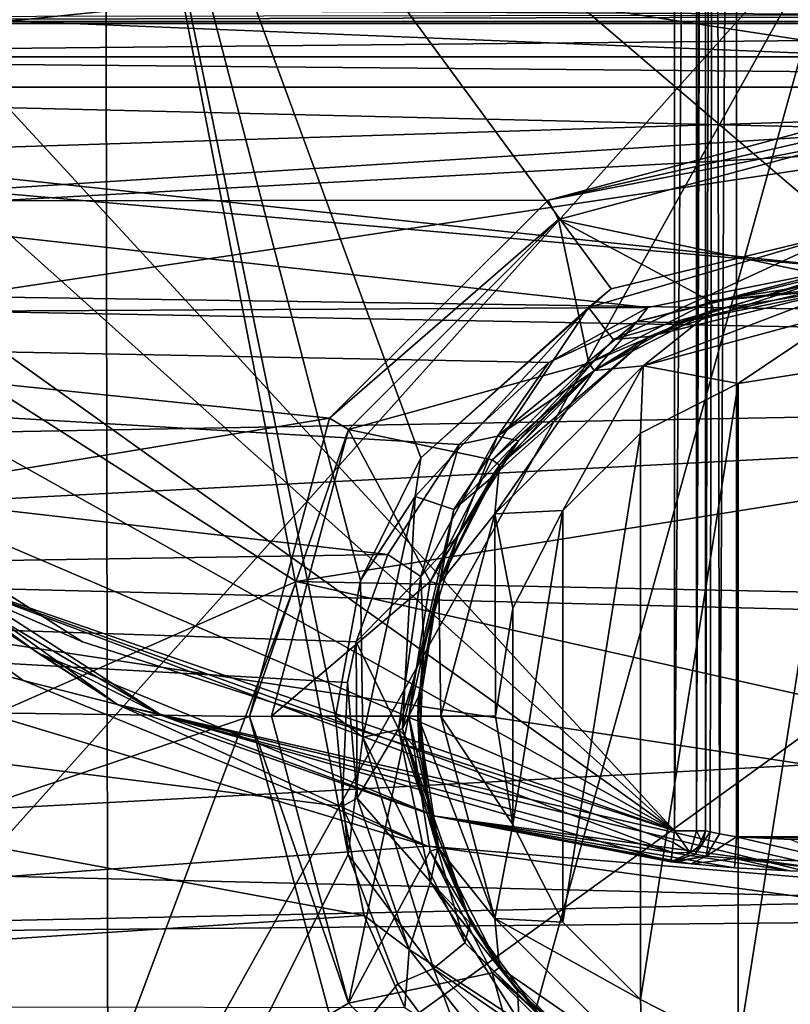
# Model space of a CAD drawing. Extents: x -252 to 252, y -10 to 685.
# Tile 14 of 256: x -2.66 to -0.18, y 65.57 to 68.74. Entities that reach past the tile are written whole.
import ezdxf

# ---------------------------------------------------------------- set-up
doc = ezdxf.new("R2010")
doc.units = 0
doc.header["$LTSCALE"] = 65.369103
for name, color, linetype in [('101', 7, 'CONTINUOUS'), ('108', 7, 'CONTINUOUS'), ('153', 7, 'CONTINUOUS'), ('186', 7, 'CONTINUOUS'), ('187', 7, 'CONTINUOUS'), ('240', 7, 'CONTINUOUS'), ('241', 7, 'CONTINUOUS'), ('242', 7, 'CONTINUOUS'), ('243', 7, 'CONTINUOUS'), ('244', 7, 'CONTINUOUS'), ('2525', 7, 'CONTINUOUS'), ('281', 7, 'CONTINUOUS'), ('3404', 7, 'CONTINUOUS'), ('3406', 7, 'CONTINUOUS'), ('3408', 7, 'CONTINUOUS'), ('3501', 7, 'CONTINUOUS'), ('3505', 7, 'CONTINUOUS'), ('3515', 7, 'CONTINUOUS'), ('3528', 7, 'CONTINUOUS'), ('3529', 7, 'CONTINUOUS'), ('3545', 7, 'CONTINUOUS'), ('3548', 7, 'CONTINUOUS'), ('3549', 7, 'CONTINUOUS'), ('3909', 7, 'CONTINUOUS'), ('58', 7, 'CONTINUOUS'), ('61', 7, 'CONTINUOUS'), ('62', 7, 'CONTINUOUS'), ('64', 7, 'CONTINUOUS'), ('69', 7, 'CONTINUOUS'), ('72', 7, 'CONTINUOUS'), ('81', 7, 'CONTINUOUS'), ('83', 7, 'CONTINUOUS'), ('86', 7, 'CONTINUOUS'), ('87', 7, 'CONTINUOUS')]:
    doc.layers.add(name, color=color, linetype=linetype)

msp = doc.modelspace()

# ---------------------------------------------------------------- linework, layer by layer
at = {"layer": '101', "color": 7, "linetype": 'CONTINUOUS'}
for points in [[(-5.7084, 68.7347, -6.6518), (-7.1758, 67.9139, -7.4629), (5.7084, 68.7347, -6.6518), (-5.7084, 68.7347, -6.6518)], [(5.7084, 68.7347, -6.6518), (-7.1758, 67.9139, -7.4629), (7.7436, 68.7347, -6.6518), (5.7084, 68.7347, -6.6518)], [(7.7436, 68.7347, -6.6518), (-7.1758, 67.9139, -7.4629), (7.0187, 67.7062, -7.6576), (7.7436, 68.7347, -6.6518)], [(-5.5238, 68.7471, -6.639), (-5.7084, 68.7347, -6.6518), (5.432, 68.7633, -6.6223), (-5.5238, 68.7471, -6.639)], [(5.432, 68.7633, -6.6223), (-5.7084, 68.7347, -6.6518), (5.7084, 68.7347, -6.6518), (5.432, 68.7633, -6.6223)], [(-7.1758, 67.9139, -7.4629), (-6.4409, 67.0056, -8.2858), (7.0187, 67.7062, -7.6576), (-7.1758, 67.9139, -7.4629)], [(7.0187, 67.7062, -7.6576), (-6.4409, 67.0056, -8.2858), (6.1461, 66.6832, -8.5608), (7.0187, 67.7062, -7.6576)], [(-6.4409, 67.0056, -8.2858), (-5.5038, 66.0538, -9.0736), (6.1461, 66.6832, -8.5608), (-6.4409, 67.0056, -8.2858)], [(6.1461, 66.6832, -8.5608), (-5.5038, 66.0538, -9.0736), (5.207, 65.7941, -9.2763), (6.1461, 66.6832, -8.5608)], [(-5.5038, 66.0538, -9.0736), (-4.4044, 65.1812, -9.7356), (5.207, 65.7941, -9.2763), (-5.5038, 66.0538, -9.0736)], [(5.207, 65.7941, -9.2763), (-4.4044, 65.1812, -9.7356), (4.2353, 65.0676, -9.8177), (5.207, 65.7941, -9.2763)]]:
    msp.add_3dface(points, dxfattribs=at)
at = {"layer": '108', "color": 7, "linetype": 'CONTINUOUS'}
for points in [[(-0.35, 66.1126, -15), (-0.35, 74.6721, -15), (0.35, 66.1126, -15), (-0.35, 66.1126, -15)], [(0.35, 66.1126, -15), (-0.35, 74.6721, -15), (0.35, 74.6721, -15), (0.35, 66.1126, -15)], [(0.1756, 66.1032, -15), (-0.35, 66.1126, -15), (0.35, 66.1126, -15), (0.1756, 66.1032, -15)], [(-0.1756, 66.1032, -15), (-0.35, 66.1126, -15), (0.1756, 66.1032, -15), (-0.1756, 66.1032, -15)]]:
    msp.add_3dface(points, dxfattribs=at)
at = {"layer": '153', "color": 7, "linetype": 'CONTINUOUS'}
for points in [[(-0.45, 66.1313, -14.9), (-0.45, 66.1313, -11.1), (-0.45, 74.6721, -11.1), (-0.45, 66.1313, -14.9)], [(-0.45, 74.6721, -14.9), (-0.45, 66.1313, -14.9), (-0.45, 74.6721, -11.1), (-0.45, 74.6721, -14.9)]]:
    msp.add_3dface(points, dxfattribs=at)
at = {"layer": '186', "color": 7, "linetype": 'CONTINUOUS'}
for points in [[(-0.45, 66.1313, -14.9), (-0.45, 74.6721, -14.9), (-0.4207, 74.6721, -14.9707), (-0.45, 66.1313, -14.9)], [(-0.45, 66.1313, -14.9), (-0.4207, 74.6721, -14.9707), (-0.4352, 66.128, -14.9523), (-0.45, 66.1313, -14.9)], [(-0.4352, 66.128, -14.9523), (-0.4207, 74.6721, -14.9707), (-0.4053, 66.1219, -14.9833), (-0.4352, 66.128, -14.9523)], [(-0.4207, 74.6721, -14.9707), (-0.35, 74.6721, -15), (-0.4053, 66.1219, -14.9833), (-0.4207, 74.6721, -14.9707)], [(-0.35, 74.6721, -15), (-0.35, 66.1126, -15), (-0.4053, 66.1219, -14.9833), (-0.35, 74.6721, -15)]]:
    msp.add_3dface(points, dxfattribs=at)
at = {"layer": '187', "color": 7, "linetype": 'CONTINUOUS'}
for points in [[(-0.55, 66.1313, -11), (-0.55, 74.6721, -11), (-0.4786, 74.6721, -11.03), (-0.55, 66.1313, -11)], [(-0.4794, 66.1313, -11.0292), (-0.55, 66.1313, -11), (-0.4786, 74.6721, -11.03), (-0.4794, 66.1313, -11.0292)], [(-0.45, 74.6721, -11.1), (-0.45, 66.1313, -11.1), (-0.4794, 66.1313, -11.0292), (-0.45, 74.6721, -11.1)], [(-0.4572, 74.6721, -11.0626), (-0.4794, 66.1313, -11.0292), (-0.4786, 74.6721, -11.03), (-0.4572, 74.6721, -11.0626)], [(-0.45, 74.6721, -11.1), (-0.4794, 66.1313, -11.0292), (-0.4572, 74.6721, -11.0626), (-0.45, 74.6721, -11.1)]]:
    msp.add_3dface(points, dxfattribs=at)
at = {"layer": '240', "color": 7, "linetype": 'CONTINUOUS'}
for points in [[(-0.35, 66.1126, -15), (0, 66.0293, -15.0293), (-0.3551, 66.0421, -15.0293), (-0.35, 66.1126, -15)], [(-0.35, 66.1126, -15), (-0.1756, 66.1032, -15), (0, 66.0293, -15.0293), (-0.35, 66.1126, -15)], [(-0.1792, 66.0032, -15.1), (-0.3572, 66.0129, -15.1), (-0.3551, 66.0421, -15.0293), (-0.1792, 66.0032, -15.1)], [(0, 66.0293, -15.0293), (0, 66, -15.1), (-0.3551, 66.0421, -15.0293), (0, 66.0293, -15.0293)], [(0, 66, -15.1), (-0.1792, 66.0032, -15.1), (-0.3551, 66.0421, -15.0293), (0, 66, -15.1)]]:
    msp.add_3dface(points, dxfattribs=at)
at = {"layer": '241', "color": 7, "linetype": 'CONTINUOUS'}
for points in [[(-0.45, 66.1313, -14.9), (-0.4352, 66.128, -14.9523), (-0.4834, 66.0567, -14.9), (-0.45, 66.1313, -14.9)], [(-0.4834, 66.0567, -14.9), (-0.4352, 66.128, -14.9523), (-0.4479, 66.0505, -14.9908), (-0.4834, 66.0567, -14.9)], [(-0.4352, 66.128, -14.9523), (-0.4053, 66.1219, -14.9833), (-0.4479, 66.0505, -14.9908), (-0.4352, 66.128, -14.9523)], [(-0.4053, 66.1219, -14.9833), (-0.35, 66.1126, -15), (-0.4479, 66.0505, -14.9908), (-0.4053, 66.1219, -14.9833)], [(-0.35, 66.1126, -15), (-0.3551, 66.0421, -15.0293), (-0.4479, 66.0505, -14.9908), (-0.35, 66.1126, -15)], [(-0.5614, 66.0319, -14.9), (-0.4834, 66.0567, -14.9), (-0.4479, 66.0505, -14.9908), (-0.5614, 66.0319, -14.9)], [(-0.5504, 66.0307, -14.9648), (-0.5614, 66.0319, -14.9), (-0.4479, 66.0505, -14.9908), (-0.5504, 66.0307, -14.9648)], [(-0.4958, 66.0249, -15.0469), (-0.5504, 66.0307, -14.9648), (-0.4479, 66.0505, -14.9908), (-0.4958, 66.0249, -15.0469)], [(-0.3551, 66.0421, -15.0293), (-0.4958, 66.0249, -15.0469), (-0.4479, 66.0505, -14.9908), (-0.3551, 66.0421, -15.0293)], [(-0.3572, 66.0129, -15.1), (-0.4958, 66.0249, -15.0469), (-0.3551, 66.0421, -15.0293), (-0.3572, 66.0129, -15.1)]]:
    msp.add_3dface(points, dxfattribs=at)
at = {"layer": '242', "color": 7, "linetype": 'CONTINUOUS'}
for points in [[(-0.45, 66.1313, -11.1), (-0.45, 66.1313, -14.9), (-0.4834, 66.0567, -14.9), (-0.45, 66.1313, -11.1)], [(-0.45, 66.1313, -11.1), (-0.4834, 66.0567, -14.9), (-0.4584, 66.0911, -11.1), (-0.45, 66.1313, -11.1)], [(-0.4584, 66.0911, -11.1), (-0.4834, 66.0567, -14.9), (-0.4831, 66.057, -11.1), (-0.4584, 66.0911, -11.1)], [(-0.4831, 66.057, -11.1), (-0.4834, 66.0567, -14.9), (-0.5614, 66.0319, -11.1), (-0.4831, 66.057, -11.1)], [(-0.4834, 66.0567, -14.9), (-0.5614, 66.0319, -14.9), (-0.5614, 66.0319, -11.1), (-0.4834, 66.0567, -14.9)]]:
    msp.add_3dface(points, dxfattribs=at)
at = {"layer": '243', "color": 7, "linetype": 'CONTINUOUS'}
for points in [[(-0.554, 66.0941, -11.0073), (-0.55, 66.1313, -11), (-0.4999, 66.0609, -11.0497), (-0.554, 66.0941, -11.0073)], [(-0.55, 66.1313, -11), (-0.4794, 66.1313, -11.0292), (-0.4999, 66.0609, -11.0497), (-0.55, 66.1313, -11)], [(-0.4794, 66.1313, -11.0292), (-0.4584, 66.0911, -11.1), (-0.4999, 66.0609, -11.0497), (-0.4794, 66.1313, -11.0292)], [(-0.4794, 66.1313, -11.0292), (-0.45, 66.1313, -11.1), (-0.4584, 66.0911, -11.1), (-0.4794, 66.1313, -11.0292)], [(-0.5576, 66.0623, -11.0281), (-0.554, 66.0941, -11.0073), (-0.4999, 66.0609, -11.0497), (-0.5576, 66.0623, -11.0281)], [(-0.4584, 66.0911, -11.1), (-0.4831, 66.057, -11.1), (-0.4999, 66.0609, -11.0497), (-0.4584, 66.0911, -11.1)], [(-0.5614, 66.0319, -11.1), (-0.5576, 66.0623, -11.0281), (-0.4999, 66.0609, -11.0497), (-0.5614, 66.0319, -11.1)], [(-0.4831, 66.057, -11.1), (-0.5614, 66.0319, -11.1), (-0.4999, 66.0609, -11.0497), (-0.4831, 66.057, -11.1)]]:
    msp.add_3dface(points, dxfattribs=at)
at = {"layer": '244', "color": 7, "linetype": 'CONTINUOUS'}
for points in [[(-2.1988, 66.5023, -11.1), (-3.8515, 67.5719, -11.1), (-3.002, 66.9782, -11.0293), (-2.1988, 66.5023, -11.1)], [(-3.4298, 67.363, -11), (-2.4543, 66.7399, -11), (-3.002, 66.9782, -11.0293), (-3.4298, 67.363, -11)], [(-0.55, 66.1313, -11), (-0.554, 66.0941, -11.0073), (-3.002, 66.9782, -11.0293), (-0.55, 66.1313, -11)], [(-2.4543, 66.7399, -11), (-0.55, 66.1313, -11), (-3.002, 66.9782, -11.0293), (-2.4543, 66.7399, -11)], [(-0.5576, 66.0623, -11.0281), (-2.1988, 66.5023, -11.1), (-3.002, 66.9782, -11.0293), (-0.5576, 66.0623, -11.0281)], [(-0.554, 66.0941, -11.0073), (-0.5576, 66.0623, -11.0281), (-3.002, 66.9782, -11.0293), (-0.554, 66.0941, -11.0073)], [(-0.5614, 66.0319, -11.1), (-2.1988, 66.5023, -11.1), (-0.5576, 66.0623, -11.0281), (-0.5614, 66.0319, -11.1)]]:
    msp.add_3dface(points, dxfattribs=at)
at = {"layer": '2525', "color": 7, "linetype": 'CONTINUOUS'}
for points in [[(6.9199, 67.5918, -64.5), (8.5034, 70.2431, -64.5), (-8.3527, 69.9376, -64.5), (6.9199, 67.5918, -64.5)], [(-6.7303, 67.3406, -64.5), (6.9199, 67.5918, -64.5), (-8.3527, 69.9376, -64.5), (-6.7303, 67.3406, -64.5)], [(5.0627, 65.5621, -64.5), (6.9199, 67.5918, -64.5), (-6.7303, 67.3406, -64.5), (5.0627, 65.5621, -64.5)], [(-4.8351, 65.3708, -64.5), (5.0627, 65.5621, -64.5), (-6.7303, 67.3406, -64.5), (-4.8351, 65.3708, -64.5)]]:
    msp.add_3dface(points, dxfattribs=at)
at = {"layer": '281', "color": 7, "linetype": 'CONTINUOUS'}
for points in [[(-4.3131, 67.9498, -57.9707), (-2.5968, 66.7031, -57.9), (-2.341, 66.5375, -57.9707), (-4.3131, 67.9498, -57.9707)], [(-4.1477, 67.8339, -57.9), (-2.5968, 66.7031, -57.9), (-4.3131, 67.9498, -57.9707), (-4.1477, 67.8339, -57.9)], [(-4.2157, 67.7603, -58), (-4.3131, 67.9498, -57.9707), (-2.341, 66.5375, -57.9707), (-4.2157, 67.7603, -58)], [(-2.6448, 66.6153, -58), (-4.2157, 67.7603, -58), (-2.341, 66.5375, -57.9707), (-2.6448, 66.6153, -58)], [(-2.5968, 66.7031, -57.9), (-1.3183, 66.1786, -57.9), (-2.341, 66.5375, -57.9707), (-2.5968, 66.7031, -57.9)], [(-1.3447, 66.082, -58), (-2.6448, 66.6153, -58), (-2.341, 66.5375, -57.9707), (-1.3447, 66.082, -58)], [(0, 66, -57.9), (0, 65.9707, -57.9707), (-2.341, 66.5375, -57.9707), (0, 66, -57.9)], [(-1.3183, 66.1786, -57.9), (0, 66, -57.9), (-2.341, 66.5375, -57.9707), (-1.3183, 66.1786, -57.9)], [(0, 65.9707, -57.9707), (-1.3447, 66.082, -58), (-2.341, 66.5375, -57.9707), (0, 65.9707, -57.9707)], [(0, 65.9, -58), (-1.3447, 66.082, -58), (0, 65.9707, -57.9707), (0, 65.9, -58)]]:
    msp.add_3dface(points, dxfattribs=at)
at = {"layer": '3404', "color": 7, "linetype": 'CONTINUOUS'}
for points in [[(-3.1364, 67.8089, -68.3), (-4.3603, 69.0753, -68.3), (4.2299, 68.9152, -68.3), (-3.1364, 67.8089, -68.3)], [(2.9947, 67.6936, -68.3), (-3.1364, 67.8089, -68.3), (4.2299, 68.9152, -68.3), (2.9947, 67.6936, -68.3)], [(-1.7665, 66.9333, -68.3), (-3.1364, 67.8089, -68.3), (2.9947, 67.6936, -68.3), (-1.7665, 66.9333, -68.3)], [(1.6058, 66.8641, -68.3), (-1.7665, 66.9333, -68.3), (2.9947, 67.6936, -68.3), (1.6058, 66.8641, -68.3)], [(0, 66.5366, -68.3), (-1.7665, 66.9333, -68.3), (1.6058, 66.8641, -68.3), (0, 66.5366, -68.3)]]:
    msp.add_3dface(points, dxfattribs=at)
at = {"layer": '3406', "color": 7, "linetype": 'CONTINUOUS'}
msp.add_3dface([(-2.6274, 64.6387, -68.4), (-5.2929, 63.3154, -68.5), (-4.473, 65.7426, -68.4), (-2.6274, 64.6387, -68.4)], dxfattribs=at)
at = {"layer": '3408', "color": 7, "linetype": 'CONTINUOUS'}
for points in [[(-3.1364, 67.8089, -68.3), (-1.7665, 66.9333, -68.3), (-4.473, 65.7426, -68.4), (-3.1364, 67.8089, -68.3)], [(-1.7665, 66.9333, -68.3), (-2.6274, 64.6387, -68.4), (-4.473, 65.7426, -68.4), (-1.7665, 66.9333, -68.3)], [(-1.7665, 66.9333, -68.3), (0, 66.5366, -68.3), (-2.6274, 64.6387, -68.4), (-1.7665, 66.9333, -68.3)], [(-2.6274, 64.6387, -68.4), (0, 66.5366, -68.3), (0, 65.3118, -68.325), (-2.6274, 64.6387, -68.4)]]:
    msp.add_3dface(points, dxfattribs=at)
at = {"layer": '3501', "color": 7, "linetype": 'CONTINUOUS'}
for points in [[(-9.5346, 70.0505, 13.5), (-8.348, 68.1518, 13.5), (9.5058, 69.9977, 13.5), (-9.5346, 70.0505, 13.5)], [(9.5058, 69.9977, 13.5), (-8.348, 68.1518, 13.5), (0, 68.4164, 13.5), (9.5058, 69.9977, 13.5)], [(0, 68.4164, 13.5), (-8.348, 68.1518, 13.5), (-0.9562, 68.1607, 13.5), (0, 68.4164, 13.5)], [(-0.9562, 68.1607, 13.5), (-8.348, 68.1518, 13.5), (-1.6593, 67.4587, 13.5), (-0.9562, 68.1607, 13.5)], [(-8.348, 68.1518, 13.5), (-7.0397, 66.5714, 13.5), (-1.6593, 67.4587, 13.5), (-8.348, 68.1518, 13.5)], [(-1.6593, 67.4587, 13.5), (-7.0397, 66.5714, 13.5), (-1.9164, 66.4996, 13.5), (-1.6593, 67.4587, 13.5)], [(-7.0397, 66.5714, 13.5), (-5.583, 65.2605, 13.5), (-1.9164, 66.4996, 13.5), (-7.0397, 66.5714, 13.5)], [(-1.9164, 66.4996, 13.5), (-5.583, 65.2605, 13.5), (-1.6589, 65.5407, 13.5), (-1.9164, 66.4996, 13.5)]]:
    msp.add_3dface(points, dxfattribs=at)
at = {"layer": '3505', "color": 7, "linetype": 'CONTINUOUS'}
for points in [[(-8.687, 68.7093, 6.3751), (-5.4522, 68.5243, 6.6016), (0, 67.9426, 7.2596), (-8.687, 68.7093, 6.3751)], [(-8.0262, 67.7757, 7.4348), (-8.687, 68.7093, 6.3751), (-0.6359, 67.8149, 7.3941), (-8.0262, 67.7757, 7.4348)], [(-0.6359, 67.8149, 7.3941), (-8.687, 68.7093, 6.3751), (0, 67.9426, 7.2596), (-0.6359, 67.8149, 7.3941)], [(-5.4522, 68.5243, 6.6016), (8.3345, 68.194, 6.9847), (0, 67.9426, 7.2596), (-5.4522, 68.5243, 6.6016)], [(5.4522, 68.5243, 6.6016), (8.3345, 68.194, 6.9847), (-5.4522, 68.5243, 6.6016), (5.4522, 68.5243, 6.6016)], [(-0.9542, 67.6379, 7.5752), (-8.0262, 67.7757, 7.4348), (-0.6359, 67.8149, 7.3941), (-0.9542, 67.6379, 7.5752)], [(-1.2426, 67.3741, 7.8341), (-8.0262, 67.7757, 7.4348), (-0.9542, 67.6379, 7.5752), (-1.2426, 67.3741, 7.8341)], [(-1.4718, 67.0205, 8.162), (-8.0262, 67.7757, 7.4348), (-1.2426, 67.3741, 7.8341), (-1.4718, 67.0205, 8.162)], [(-7.3276, 66.9296, 8.243), (-8.0262, 67.7757, 7.4348), (-1.4718, 67.0205, 8.162), (-7.3276, 66.9296, 8.243)], [(-1.5739, 66.7397, 8.4078), (-7.3276, 66.9296, 8.243), (-1.4718, 67.0205, 8.162), (-1.5739, 66.7397, 8.4078)], [(-1.6019, 66.609, 8.5181), (-7.3276, 66.9296, 8.243), (-1.5739, 66.7397, 8.4078), (-1.6019, 66.609, 8.5181)], [(-1.6189, 66.2094, 8.8401), (-7.3276, 66.9296, 8.243), (-1.6019, 66.609, 8.5181), (-1.6189, 66.2094, 8.8401)], [(-1.5484, 65.8593, 9.1042), (-7.3276, 66.9296, 8.243), (-1.6189, 66.2094, 8.8401), (-1.5484, 65.8593, 9.1042)], [(-5.9219, 65.57, 9.3108), (-7.3276, 66.9296, 8.243), (-1.5484, 65.8593, 9.1042), (-5.9219, 65.57, 9.3108)], [(-1.4174, 65.5623, 9.3162), (-5.9219, 65.57, 9.3108), (-1.5484, 65.8593, 9.1042), (-1.4174, 65.5623, 9.3162)]]:
    msp.add_3dface(points, dxfattribs=at)
at = {"layer": '3515', "color": 7, "linetype": 'CONTINUOUS'}
for points in [[(-0.5383, 67.7653, 7.5673), (0, 67.875, 7.4306), (-0.4249, 67.8077, 12.9586), (-0.5383, 67.7653, 7.5673)], [(0, 67.875, 7.4306), (0, 67.875, 12.9586), (-0.4249, 67.8077, 12.9586), (0, 67.875, 7.4306)], [(-0.8082, 67.6124, 12.9586), (-0.5383, 67.7653, 7.5673), (-0.4249, 67.8077, 12.9586), (-0.8082, 67.6124, 12.9586)], [(-0.8075, 67.6129, 7.7514), (-0.5383, 67.7653, 7.5673), (-0.8082, 67.6124, 12.9586), (-0.8075, 67.6129, 7.7514)], [(-1.1124, 67.3082, 12.9586), (-1.0514, 67.3861, 8.0147), (-0.8082, 67.6124, 12.9586), (-1.1124, 67.3082, 12.9586)], [(-1.0514, 67.3861, 8.0147), (-0.8075, 67.6129, 7.7514), (-0.8082, 67.6124, 12.9586), (-1.0514, 67.3861, 8.0147)], [(-1.2457, 67.0821, 8.3479), (-1.0514, 67.3861, 8.0147), (-1.1124, 67.3082, 12.9586), (-1.2457, 67.0821, 8.3479)], [(-1.3077, 66.9249, 12.9586), (-1.2457, 67.0821, 8.3479), (-1.1124, 67.3082, 12.9586), (-1.3077, 66.9249, 12.9586)], [(-1.356, 66.728, 8.71), (-1.2457, 67.0821, 8.3479), (-1.3077, 66.9249, 12.9586), (-1.356, 66.728, 8.71)], [(-1.375, 66.5, 12.9586), (-1.356, 66.728, 8.71), (-1.3077, 66.9249, 12.9586), (-1.375, 66.5, 12.9586)], [(-1.3701, 66.384, 9.0374), (-1.356, 66.728, 8.71), (-1.375, 66.5, 12.9586), (-1.3701, 66.384, 9.0374)], [(-1.3077, 66.0751, 12.9586), (-1.3701, 66.384, 9.0374), (-1.375, 66.5, 12.9586), (-1.3077, 66.0751, 12.9586)], [(-1.3102, 66.0828, 9.3059), (-1.3701, 66.384, 9.0374), (-1.3077, 66.0751, 12.9586), (-1.3102, 66.0828, 9.3059)], [(-1.1992, 65.8273, 9.5215), (-1.3102, 66.0828, 9.3059), (-1.3077, 66.0751, 12.9586), (-1.1992, 65.8273, 9.5215)], [(-1.1124, 65.6918, 12.9586), (-1.1992, 65.8273, 9.5215), (-1.3077, 66.0751, 12.9586), (-1.1124, 65.6918, 12.9586)], [(-1.055, 65.6181, 9.6897), (-1.1992, 65.8273, 9.5215), (-1.1124, 65.6918, 12.9586), (-1.055, 65.6181, 9.6897)], [(-0.8082, 65.3876, 12.9586), (-1.055, 65.6181, 9.6897), (-1.1124, 65.6918, 12.9586), (-0.8082, 65.3876, 12.9586)], [(-0.722, 65.3298, 9.9103), (-1.055, 65.6181, 9.6897), (-0.8082, 65.3876, 12.9586), (-0.722, 65.3298, 9.9103)]]:
    msp.add_3dface(points, dxfattribs=at)
at = {"layer": '3528', "color": 7, "linetype": 'CONTINUOUS'}
for points in [[(0, 68.3457, 13.4707), (-0.9229, 68.0984, 13.4707), (0, 67.9043, 13.0293), (0, 68.3457, 13.4707)], [(-0.9229, 68.0984, 13.4707), (-1.5984, 67.4228, 13.4707), (-0.8254, 67.6361, 13.0293), (-0.9229, 68.0984, 13.4707)], [(-0.4339, 67.8356, 13.0293), (-0.9229, 68.0984, 13.4707), (-0.8254, 67.6361, 13.0293), (-0.4339, 67.8356, 13.0293)], [(0, 67.9043, 13.0293), (-0.9229, 68.0984, 13.4707), (-0.4339, 67.8356, 13.0293), (0, 67.9043, 13.0293)], [(-0.8254, 67.6361, 13.0293), (-1.5984, 67.4228, 13.4707), (-1.1361, 67.3254, 13.0293), (-0.8254, 67.6361, 13.0293)], [(-1.5984, 67.4228, 13.4707), (-1.8457, 66.5, 13.4707), (-1.3356, 66.9339, 13.0293), (-1.5984, 67.4228, 13.4707)], [(-1.1361, 67.3254, 13.0293), (-1.5984, 67.4228, 13.4707), (-1.3356, 66.9339, 13.0293), (-1.1361, 67.3254, 13.0293)], [(-1.3356, 66.9339, 13.0293), (-1.8457, 66.5, 13.4707), (-1.4043, 66.5, 13.0293), (-1.3356, 66.9339, 13.0293)], [(-1.8457, 66.5, 13.4707), (-1.5984, 65.5771, 13.4707), (-1.4043, 66.5, 13.0293), (-1.8457, 66.5, 13.4707)], [(-1.4043, 66.5, 13.0293), (-1.5984, 65.5771, 13.4707), (-1.3356, 66.066, 13.0293), (-1.4043, 66.5, 13.0293)], [(-1.3356, 66.066, 13.0293), (-1.5984, 65.5771, 13.4707), (-1.1361, 65.6746, 13.0293), (-1.3356, 66.066, 13.0293)], [(-1.5984, 65.5771, 13.4707), (-0.9228, 64.9016, 13.4707), (-1.1361, 65.6746, 13.0293), (-1.5984, 65.5771, 13.4707)], [(-1.1361, 65.6746, 13.0293), (-0.9228, 64.9016, 13.4707), (-0.8254, 65.3639, 13.0293), (-1.1361, 65.6746, 13.0293)]]:
    msp.add_3dface(points, dxfattribs=at)
at = {"layer": '3529', "color": 7, "linetype": 'CONTINUOUS'}
for points in [[(-0.6359, 67.8149, 7.3941), (0, 67.9426, 7.2596), (-0.6699, 67.7701, 7.4451), (-0.6359, 67.8149, 7.3941)], [(0, 67.9426, 7.2596), (0, 67.9344, 7.2688), (-0.6699, 67.7701, 7.4451), (0, 67.9426, 7.2596)], [(0, 67.9344, 7.2688), (-0.5383, 67.7653, 7.5673), (-0.6699, 67.7701, 7.4451), (0, 67.9344, 7.2688)], [(-0.5383, 67.7653, 7.5673), (0, 67.9344, 7.2688), (0, 67.8925, 7.3386), (-0.5383, 67.7653, 7.5673)], [(0, 67.875, 7.4306), (-0.5383, 67.7653, 7.5673), (0, 67.8925, 7.3386), (0, 67.875, 7.4306)], [(-0.9542, 67.6379, 7.5752), (-0.6359, 67.8149, 7.3941), (-0.6699, 67.7701, 7.4451), (-0.9542, 67.6379, 7.5752)], [(-1.1196, 67.4016, 7.8323), (-0.9542, 67.6379, 7.5752), (-0.6699, 67.7701, 7.4451), (-1.1196, 67.4016, 7.8323)], [(-0.8075, 67.6129, 7.7514), (-1.1196, 67.4016, 7.8323), (-0.6699, 67.7701, 7.4451), (-0.8075, 67.6129, 7.7514)], [(-0.5383, 67.7653, 7.5673), (-0.8075, 67.6129, 7.7514), (-0.6699, 67.7701, 7.4451), (-0.5383, 67.7653, 7.5673)], [(-1.2426, 67.3741, 7.8341), (-0.9542, 67.6379, 7.5752), (-1.1196, 67.4016, 7.8323), (-1.2426, 67.3741, 7.8341)], [(-0.8075, 67.6129, 7.7514), (-1.0514, 67.3861, 8.0147), (-1.1196, 67.4016, 7.8323), (-0.8075, 67.6129, 7.7514)], [(-1.3661, 66.9493, 8.2862), (-1.2426, 67.3741, 7.8341), (-1.1196, 67.4016, 7.8323), (-1.3661, 66.9493, 8.2862)], [(-1.2457, 67.0821, 8.3479), (-1.3661, 66.9493, 8.2862), (-1.1196, 67.4016, 7.8323), (-1.2457, 67.0821, 8.3479)], [(-1.0514, 67.3861, 8.0147), (-1.2457, 67.0821, 8.3479), (-1.1196, 67.4016, 7.8323), (-1.0514, 67.3861, 8.0147)], [(-1.4718, 67.0205, 8.162), (-1.2426, 67.3741, 7.8341), (-1.3661, 66.9493, 8.2862), (-1.4718, 67.0205, 8.162)], [(-1.2457, 67.0821, 8.3479), (-1.356, 66.728, 8.71), (-1.3661, 66.9493, 8.2862), (-1.2457, 67.0821, 8.3479)], [(-1.5739, 66.7397, 8.4078), (-1.4718, 67.0205, 8.162), (-1.3661, 66.9493, 8.2862), (-1.5739, 66.7397, 8.4078)], [(-1.4374, 66.46, 8.7478), (-1.5739, 66.7397, 8.4078), (-1.3661, 66.9493, 8.2862), (-1.4374, 66.46, 8.7478)], [(-1.356, 66.728, 8.71), (-1.4374, 66.46, 8.7478), (-1.3661, 66.9493, 8.2862), (-1.356, 66.728, 8.71)], [(-1.6019, 66.609, 8.5181), (-1.5739, 66.7397, 8.4078), (-1.57, 66.2368, 8.8254), (-1.6019, 66.609, 8.5181)], [(-1.57, 66.2368, 8.8254), (-1.5739, 66.7397, 8.4078), (-1.4374, 66.46, 8.7478), (-1.57, 66.2368, 8.8254)], [(-1.356, 66.728, 8.71), (-1.3701, 66.384, 9.0374), (-1.4374, 66.46, 8.7478), (-1.356, 66.728, 8.71)], [(-1.6189, 66.2094, 8.8401), (-1.6019, 66.609, 8.5181), (-1.57, 66.2368, 8.8254), (-1.6189, 66.2094, 8.8401)], [(-1.3351, 65.9674, 9.1811), (-1.57, 66.2368, 8.8254), (-1.4374, 66.46, 8.7478), (-1.3351, 65.9674, 9.1811)], [(-1.3102, 66.0828, 9.3059), (-1.3351, 65.9674, 9.1811), (-1.4374, 66.46, 8.7478), (-1.3102, 66.0828, 9.3059)], [(-1.3701, 66.384, 9.0374), (-1.3102, 66.0828, 9.3059), (-1.4374, 66.46, 8.7478), (-1.3701, 66.384, 9.0374)], [(-1.6189, 66.2094, 8.8401), (-1.57, 66.2368, 8.8254), (-1.4027, 65.7503, 9.2068), (-1.6189, 66.2094, 8.8401)], [(-1.4027, 65.7503, 9.2068), (-1.57, 66.2368, 8.8254), (-1.3351, 65.9674, 9.1811), (-1.4027, 65.7503, 9.2068)], [(-1.5484, 65.8593, 9.1042), (-1.6189, 66.2094, 8.8401), (-1.4027, 65.7503, 9.2068), (-1.5484, 65.8593, 9.1042)], [(-1.3102, 66.0828, 9.3059), (-1.1992, 65.8273, 9.5215), (-1.3351, 65.9674, 9.1811), (-1.3102, 66.0828, 9.3059)], [(-1.0492, 65.5192, 9.5491), (-1.4027, 65.7503, 9.2068), (-1.3351, 65.9674, 9.1811), (-1.0492, 65.5192, 9.5491)], [(-1.1992, 65.8273, 9.5215), (-1.055, 65.6181, 9.6897), (-1.3351, 65.9674, 9.1811), (-1.1992, 65.8273, 9.5215)], [(-1.055, 65.6181, 9.6897), (-1.0492, 65.5192, 9.5491), (-1.3351, 65.9674, 9.1811), (-1.055, 65.6181, 9.6897)], [(-1.4174, 65.5623, 9.3162), (-1.5484, 65.8593, 9.1042), (-1.4027, 65.7503, 9.2068), (-1.4174, 65.5623, 9.3162)], [(-1.4174, 65.5623, 9.3162), (-1.4027, 65.7503, 9.2068), (-1.0688, 65.3252, 9.5226), (-1.4174, 65.5623, 9.3162)], [(-1.0688, 65.3252, 9.5226), (-1.4027, 65.7503, 9.2068), (-1.0492, 65.5192, 9.5491), (-1.0688, 65.3252, 9.5226)], [(-1.055, 65.6181, 9.6897), (-0.722, 65.3298, 9.9103), (-1.0492, 65.5192, 9.5491), (-1.055, 65.6181, 9.6897)]]:
    msp.add_3dface(points, dxfattribs=at)
at = {"layer": '3545', "color": 7, "linetype": 'CONTINUOUS'}
for points in [[(0, 68.4164, 13.5), (-0.9562, 68.1607, 13.5), (0, 68.3782, 13.4924), (0, 68.4164, 13.5)], [(-0.9562, 68.1607, 13.5), (0, 68.3457, 13.4707), (0, 68.3782, 13.4924), (-0.9562, 68.1607, 13.5)], [(-0.9562, 68.1607, 13.5), (-0.9229, 68.0984, 13.4707), (0, 68.3457, 13.4707), (-0.9562, 68.1607, 13.5)], [(-0.9562, 68.1607, 13.5), (-1.6593, 67.4587, 13.5), (-0.9229, 68.0984, 13.4707), (-0.9562, 68.1607, 13.5)], [(-1.6593, 67.4587, 13.5), (-1.5984, 67.4228, 13.4707), (-0.9229, 68.0984, 13.4707), (-1.6593, 67.4587, 13.5)], [(-1.6593, 67.4587, 13.5), (-1.9164, 66.4996, 13.5), (-1.5984, 67.4228, 13.4707), (-1.6593, 67.4587, 13.5)], [(-1.9164, 66.4996, 13.5), (-1.8457, 66.5, 13.4707), (-1.5984, 67.4228, 13.4707), (-1.9164, 66.4996, 13.5)], [(-1.9164, 66.4996, 13.5), (-1.5984, 65.5771, 13.4707), (-1.8457, 66.5, 13.4707), (-1.9164, 66.4996, 13.5)], [(-1.9164, 66.4996, 13.5), (-1.6589, 65.5407, 13.5), (-1.5984, 65.5771, 13.4707), (-1.9164, 66.4996, 13.5)], [(-1.6589, 65.5407, 13.5), (-0.9228, 64.9016, 13.4707), (-1.5984, 65.5771, 13.4707), (-1.6589, 65.5407, 13.5)]]:
    msp.add_3dface(points, dxfattribs=at)
at = {"layer": '3548', "color": 7, "linetype": 'CONTINUOUS'}
for points in [[(0, 67.9043, 13.0293), (-0.4339, 67.8356, 13.0293), (0, 67.8826, 12.9968), (0, 67.9043, 13.0293)], [(-0.4339, 67.8356, 13.0293), (0, 67.875, 12.9586), (0, 67.8826, 12.9968), (-0.4339, 67.8356, 13.0293)], [(-0.4249, 67.8077, 12.9586), (0, 67.875, 12.9586), (-0.4339, 67.8356, 13.0293), (-0.4249, 67.8077, 12.9586)], [(-0.4249, 67.8077, 12.9586), (-0.4339, 67.8356, 13.0293), (-0.8254, 67.6361, 13.0293), (-0.4249, 67.8077, 12.9586)], [(-0.8082, 67.6124, 12.9586), (-0.4249, 67.8077, 12.9586), (-0.8254, 67.6361, 13.0293), (-0.8082, 67.6124, 12.9586)], [(-0.8082, 67.6124, 12.9586), (-0.8254, 67.6361, 13.0293), (-1.1361, 67.3254, 13.0293), (-0.8082, 67.6124, 12.9586)], [(-1.1124, 67.3082, 12.9586), (-0.8082, 67.6124, 12.9586), (-1.1361, 67.3254, 13.0293), (-1.1124, 67.3082, 12.9586)], [(-1.1124, 67.3082, 12.9586), (-1.1361, 67.3254, 13.0293), (-1.3356, 66.9339, 13.0293), (-1.1124, 67.3082, 12.9586)], [(-1.3077, 66.9249, 12.9586), (-1.1124, 67.3082, 12.9586), (-1.3356, 66.9339, 13.0293), (-1.3077, 66.9249, 12.9586)], [(-1.3077, 66.9249, 12.9586), (-1.3356, 66.9339, 13.0293), (-1.4043, 66.5, 13.0293), (-1.3077, 66.9249, 12.9586)], [(-1.375, 66.5, 12.9586), (-1.3077, 66.9249, 12.9586), (-1.4043, 66.5, 13.0293), (-1.375, 66.5, 12.9586)], [(-1.3077, 66.0751, 12.9586), (-1.375, 66.5, 12.9586), (-1.4043, 66.5, 13.0293), (-1.3077, 66.0751, 12.9586)], [(-1.3077, 66.0751, 12.9586), (-1.4043, 66.5, 13.0293), (-1.3356, 66.066, 13.0293), (-1.3077, 66.0751, 12.9586)], [(-1.1124, 65.6918, 12.9586), (-1.3077, 66.0751, 12.9586), (-1.3356, 66.066, 13.0293), (-1.1124, 65.6918, 12.9586)], [(-1.1124, 65.6918, 12.9586), (-1.3356, 66.066, 13.0293), (-1.1361, 65.6746, 13.0293), (-1.1124, 65.6918, 12.9586)], [(-0.8082, 65.3876, 12.9586), (-1.1124, 65.6918, 12.9586), (-1.1361, 65.6746, 13.0293), (-0.8082, 65.3876, 12.9586)], [(-0.8082, 65.3876, 12.9586), (-1.1361, 65.6746, 13.0293), (-0.8254, 65.3639, 13.0293), (-0.8082, 65.3876, 12.9586)]]:
    msp.add_3dface(points, dxfattribs=at)
at = {"layer": '3549', "color": 7, "linetype": 'CONTINUOUS'}
for points in [[(-5.4522, 68.7873, 6.6716), (5.4522, 68.7873, 6.6716), (5.4522, 68.729, 6.5772), (-5.4522, 68.7873, 6.6716)], [(-5.4522, 68.7873, 6.6716), (5.4522, 68.729, 6.5772), (-5.4522, 68.729, 6.5772), (-5.4522, 68.7873, 6.6716)], [(5.4522, 68.729, 6.5772), (5.4522, 68.6218, 6.5487), (-5.4522, 68.6218, 6.5487), (5.4522, 68.729, 6.5772)], [(-5.4522, 68.729, 6.5772), (5.4522, 68.729, 6.5772), (-5.4522, 68.6218, 6.5487), (-5.4522, 68.729, 6.5772)], [(5.4522, 68.6218, 6.5487), (5.4522, 68.5243, 6.6016), (-5.4522, 68.6218, 6.5487), (5.4522, 68.6218, 6.5487)], [(5.4522, 68.5243, 6.6016), (-5.4522, 68.5243, 6.6016), (-5.4522, 68.6218, 6.5487), (5.4522, 68.5243, 6.6016)]]:
    msp.add_3dface(points, dxfattribs=at)
at = {"layer": '3909', "color": 7, "linetype": 'CONTINUOUS'}
for points in [[(90.2, 65, 9.5263), (90.2, 69.0263, 5.5), (-9.9, 65, 9.5263), (90.2, 65, 9.5263)], [(-9.9, 65, 9.5263), (90.2, 69.0263, 5.5), (-9.9, 69.0263, 5.5), (-9.9, 65, 9.5263)], [(90.2, 69.0263, -5.5), (90.2, 65, -9.5263), (-9.9, 69.0263, -5.5), (90.2, 69.0263, -5.5)], [(-9.9, 69.0263, -5.5), (90.2, 65, -9.5263), (-9.9, 65, -9.5263), (-9.9, 69.0263, -5.5)]]:
    msp.add_3dface(points, dxfattribs=at)
at = {"layer": '58', "color": 7, "linetype": 'CONTINUOUS'}
for points in [[(-4.3111, 64.3126, 14.5959), (-0.0084, 69.116, 16.4625), (-4.3079, 69.9172, 16.2734), (-4.3111, 64.3126, 14.5959)], [(-3.02, 63.7161, 14.5792), (-0.0084, 69.116, 16.4625), (-4.3111, 64.3126, 14.5959), (-3.02, 63.7161, 14.5792)], [(-1.6171, 63.3174, 14.5672), (-0.0084, 69.116, 16.4625), (-3.02, 63.7161, 14.5792), (-1.6171, 63.3174, 14.5672)], [(-0.009, 63.1596, 14.5623), (-0.0084, 69.116, 16.4625), (-1.6171, 63.3174, 14.5672), (-0.009, 63.1596, 14.5623)]]:
    msp.add_3dface(points, dxfattribs=at)
at = {"layer": '61', "color": 7, "linetype": 'CONTINUOUS'}
for points in [[(-7.0341, 73.2661, 15.2433), (-2.3802, 70.0905, 15.5495), (-7.034, 67.8763, 13.997), (-7.0341, 73.2661, 15.2433)], [(-2.3802, 70.0905, 15.5495), (-2.3708, 64.5176, 13.8799), (-7.034, 67.8763, 13.997), (-2.3802, 70.0905, 15.5495)], [(-1.6403, 66.4999, 14.6207), (-2.3802, 70.0905, 15.5495), (-1.5592, 66.9365, 14.7627), (-1.6403, 66.4999, 14.6207)], [(-1.5997, 66.0555, 14.4802), (-2.3802, 70.0905, 15.5495), (-1.6403, 66.4999, 14.6207), (-1.5997, 66.0555, 14.4802)], [(-2.3708, 64.5176, 13.8799), (-2.3802, 70.0905, 15.5495), (-1.5997, 66.0555, 14.4802), (-2.3708, 64.5176, 13.8799)], [(-2.3802, 70.0905, 15.5495), (2.3668, 70.0646, 15.5447), (0, 68.0573, 15.1453), (-2.3802, 70.0905, 15.5495)], [(-1.5592, 66.9365, 14.7627), (-2.3802, 70.0905, 15.5495), (-1.3653, 67.3313, 14.8945), (-1.5592, 66.9365, 14.7627)], [(-0.7537, 67.8754, 15.0814), (-2.3802, 70.0905, 15.5495), (0, 68.0573, 15.1453), (-0.7537, 67.8754, 15.0814)], [(-1.3653, 67.3313, 14.8945), (-2.3802, 70.0905, 15.5495), (-0.7537, 67.8754, 15.0814), (-1.3653, 67.3313, 14.8945)], [(-7.034, 67.8763, 13.997), (-2.3708, 64.5176, 13.8799), (-6.0761, 66.8402, 13.9671), (-7.034, 67.8763, 13.997)], [(-6.0761, 66.8402, 13.9671), (-2.3708, 64.5176, 13.8799), (-4.9594, 65.8867, 13.9348), (-6.0761, 66.8402, 13.9671)], [(-1.44, 65.6394, 14.3525), (-2.3708, 64.5176, 13.8799), (-1.5997, 66.0555, 14.4802), (-1.44, 65.6394, 14.3525)], [(-2.3708, 64.5176, 13.8799), (-3.8665, 65.1769, 13.9076), (-4.9594, 65.8867, 13.9348), (-2.3708, 64.5176, 13.8799)], [(-1.1757, 65.2841, 14.2463), (-2.3708, 64.5176, 13.8799), (-1.44, 65.6394, 14.3525), (-1.1757, 65.2841, 14.2463)]]:
    msp.add_3dface(points, dxfattribs=at)
at = {"layer": '62', "color": 7, "linetype": 'CONTINUOUS'}
for points in [[(-0.3448, 67.5707, 9.5), (0, 67.625, 9.5), (-0.3448, 65.4293, 9.5), (-0.3448, 67.5707, 9.5)], [(-0.3448, 65.4293, 9.5), (0, 67.625, 9.5), (0, 65.375, 9.5), (-0.3448, 65.4293, 9.5)], [(-0.6597, 65.5889, 9.5), (-0.3448, 67.5707, 9.5), (-0.3448, 65.4293, 9.5), (-0.6597, 65.5889, 9.5)], [(-0.6597, 67.4111, 9.5), (-0.3448, 67.5707, 9.5), (-0.6597, 65.5889, 9.5), (-0.6597, 67.4111, 9.5)], [(-0.9094, 67.162, 9.5), (-0.6597, 67.4111, 9.5), (-0.9094, 65.838, 9.5), (-0.9094, 67.162, 9.5)], [(-0.9094, 65.838, 9.5), (-0.6597, 67.4111, 9.5), (-0.6597, 65.5889, 9.5), (-0.9094, 65.838, 9.5)], [(-1.0698, 66.8479, 9.5), (-0.9094, 67.162, 9.5), (-1.0698, 66.1521, 9.5), (-1.0698, 66.8479, 9.5)], [(-1.0698, 66.1521, 9.5), (-0.9094, 67.162, 9.5), (-0.9094, 65.838, 9.5), (-1.0698, 66.1521, 9.5)], [(-1.125, 66.5, 9.5), (-1.0698, 66.8479, 9.5), (-1.0698, 66.1521, 9.5), (-1.125, 66.5, 9.5)]]:
    msp.add_3dface(points, dxfattribs=at)
at = {"layer": '64', "color": 7, "linetype": 'CONTINUOUS'}
for points in [[(0, 67.875, 14.9046), (-0.4249, 67.8077, 9.75), (-0.6311, 67.7216, 14.8412), (0, 67.875, 14.9046)], [(0, 67.875, 14.9046), (0, 67.875, 9.75), (-0.4249, 67.8077, 9.75), (0, 67.875, 14.9046)], [(-0.4249, 67.8077, 9.75), (-0.8082, 67.6124, 9.75), (-0.6311, 67.7216, 14.8412), (-0.4249, 67.8077, 9.75)], [(-0.6311, 67.7216, 14.8412), (-1.1124, 67.3082, 9.75), (-1.1432, 67.264, 14.6553), (-0.6311, 67.7216, 14.8412)], [(-0.8082, 67.6124, 9.75), (-1.1124, 67.3082, 9.75), (-0.6311, 67.7216, 14.8412), (-0.8082, 67.6124, 9.75)], [(-1.1124, 67.3082, 9.75), (-1.3077, 66.9249, 9.75), (-1.1432, 67.264, 14.6553), (-1.1124, 67.3082, 9.75)], [(-1.1432, 67.264, 14.6553), (-1.3077, 66.9249, 9.75), (-1.3055, 66.9316, 14.5242), (-1.1432, 67.264, 14.6553)], [(-1.3055, 66.9316, 14.5242), (-1.3077, 66.9249, 9.75), (-1.3735, 66.5638, 14.3829), (-1.3055, 66.9316, 14.5242)], [(-1.3077, 66.9249, 9.75), (-1.375, 66.5, 9.75), (-1.3735, 66.5638, 14.3829), (-1.3077, 66.9249, 9.75)], [(-1.3735, 66.5638, 14.3829), (-1.375, 66.5, 9.75), (-1.3394, 66.1893, 14.2432), (-1.3735, 66.5638, 14.3829)], [(-1.375, 66.5, 9.75), (-1.3077, 66.0751, 9.75), (-1.3394, 66.1893, 14.2432), (-1.375, 66.5, 9.75)], [(-1.3394, 66.1893, 14.2432), (-1.3077, 66.0751, 9.75), (-1.2057, 65.8391, 14.116), (-1.3394, 66.1893, 14.2432)], [(-1.3077, 66.0751, 9.75), (-1.1124, 65.6918, 9.75), (-1.2057, 65.8391, 14.116), (-1.3077, 66.0751, 9.75)], [(-1.2057, 65.8391, 14.116), (-1.1124, 65.6918, 9.75), (-0.9845, 65.5401, 14.0104), (-1.2057, 65.8391, 14.116)], [(-1.1124, 65.6918, 9.75), (-0.8082, 65.3876, 9.75), (-0.9845, 65.5401, 14.0104), (-1.1124, 65.6918, 9.75)]]:
    msp.add_3dface(points, dxfattribs=at)
at = {"layer": '69', "color": 7, "linetype": 'CONTINUOUS'}
for points in [[(-0.8264, 67.8148, 15.0609), (0, 68.0573, 15.1453), (-0.7475, 67.7124, 14.9718), (-0.8264, 67.8148, 15.0609)], [(-0.7537, 67.8754, 15.0814), (0, 68.0573, 15.1453), (-0.8264, 67.8148, 15.0609), (-0.7537, 67.8754, 15.0814)], [(0, 68.0573, 15.1453), (0, 67.9257, 15.0556), (-0.7475, 67.7124, 14.9718), (0, 68.0573, 15.1453)], [(0, 67.9257, 15.0556), (-0.6311, 67.7216, 14.8412), (-0.7475, 67.7124, 14.9718), (0, 67.9257, 15.0556)], [(0, 67.875, 14.9046), (-0.6311, 67.7216, 14.8412), (0, 67.9257, 15.0556), (0, 67.875, 14.9046)], [(-1.3653, 67.3313, 14.8945), (-0.7537, 67.8754, 15.0814), (-0.8264, 67.8148, 15.0609), (-1.3653, 67.3313, 14.8945)], [(-1.3839, 67.2066, 14.8507), (-0.8264, 67.8148, 15.0609), (-1.2597, 67.1655, 14.7639), (-1.3839, 67.2066, 14.8507)], [(-1.3839, 67.2066, 14.8507), (-1.3653, 67.3313, 14.8945), (-0.8264, 67.8148, 15.0609), (-1.3839, 67.2066, 14.8507)], [(-1.2597, 67.1655, 14.7639), (-0.8264, 67.8148, 15.0609), (-0.7475, 67.7124, 14.9718), (-1.2597, 67.1655, 14.7639)], [(-0.6311, 67.7216, 14.8412), (-1.1432, 67.264, 14.6553), (-0.7475, 67.7124, 14.9718), (-0.6311, 67.7216, 14.8412)], [(-1.1432, 67.264, 14.6553), (-1.2597, 67.1655, 14.7639), (-0.7475, 67.7124, 14.9718), (-1.1432, 67.264, 14.6553)], [(-1.5592, 66.9365, 14.7627), (-1.3653, 67.3313, 14.8945), (-1.3839, 67.2066, 14.8507), (-1.5592, 66.9365, 14.7627)], [(-1.1432, 67.264, 14.6553), (-1.3055, 66.9316, 14.5242), (-1.2597, 67.1655, 14.7639), (-1.1432, 67.264, 14.6553)], [(-1.5526, 66.4332, 14.5887), (-1.5592, 66.9365, 14.7627), (-1.3839, 67.2066, 14.8507), (-1.5526, 66.4332, 14.5887)], [(-1.5526, 66.4332, 14.5887), (-1.3839, 67.2066, 14.8507), (-1.4242, 66.4602, 14.5025), (-1.5526, 66.4332, 14.5887)], [(-1.4242, 66.4602, 14.5025), (-1.3839, 67.2066, 14.8507), (-1.2597, 67.1655, 14.7639), (-1.4242, 66.4602, 14.5025)], [(-1.3735, 66.5638, 14.3829), (-1.4242, 66.4602, 14.5025), (-1.2597, 67.1655, 14.7639), (-1.3735, 66.5638, 14.3829)], [(-1.3055, 66.9316, 14.5242), (-1.3735, 66.5638, 14.3829), (-1.2597, 67.1655, 14.7639), (-1.3055, 66.9316, 14.5242)], [(-1.6403, 66.4999, 14.6207), (-1.5592, 66.9365, 14.7627), (-1.5526, 66.4332, 14.5887), (-1.6403, 66.4999, 14.6207)], [(-1.3735, 66.5638, 14.3829), (-1.3394, 66.1893, 14.2432), (-1.4242, 66.4602, 14.5025), (-1.3735, 66.5638, 14.3829)], [(-1.5997, 66.0555, 14.4802), (-1.6403, 66.4999, 14.6207), (-1.5526, 66.4332, 14.5887), (-1.5997, 66.0555, 14.4802)], [(-1.2243, 65.7716, 14.2561), (-1.5526, 66.4332, 14.5887), (-1.4242, 66.4602, 14.5025), (-1.2243, 65.7716, 14.2561)], [(-1.3394, 66.1893, 14.2432), (-1.2057, 65.8391, 14.116), (-1.4242, 66.4602, 14.5025), (-1.3394, 66.1893, 14.2432)], [(-1.2057, 65.8391, 14.116), (-1.2243, 65.7716, 14.2561), (-1.4242, 66.4602, 14.5025), (-1.2057, 65.8391, 14.116)], [(-1.325, 65.6888, 14.3435), (-1.5997, 66.0555, 14.4802), (-1.5526, 66.4332, 14.5887), (-1.325, 65.6888, 14.3435)], [(-1.325, 65.6888, 14.3435), (-1.5526, 66.4332, 14.5887), (-1.2243, 65.7716, 14.2561), (-1.325, 65.6888, 14.3435)], [(-1.44, 65.6394, 14.3525), (-1.5997, 66.0555, 14.4802), (-1.325, 65.6888, 14.3435), (-1.44, 65.6394, 14.3525)], [(-1.2057, 65.8391, 14.116), (-0.9845, 65.5401, 14.0104), (-1.2243, 65.7716, 14.2561), (-1.2057, 65.8391, 14.116)], [(-0.7079, 65.2642, 14.0805), (-1.325, 65.6888, 14.3435), (-1.2243, 65.7716, 14.2561), (-0.7079, 65.2642, 14.0805)], [(-0.9845, 65.5401, 14.0104), (-0.7079, 65.2642, 14.0805), (-1.2243, 65.7716, 14.2561), (-0.9845, 65.5401, 14.0104)], [(-1.1757, 65.2841, 14.2463), (-1.44, 65.6394, 14.3525), (-1.325, 65.6888, 14.3435), (-1.1757, 65.2841, 14.2463)], [(-0.762, 65.1471, 14.17), (-1.1757, 65.2841, 14.2463), (-1.325, 65.6888, 14.3435), (-0.762, 65.1471, 14.17)], [(-0.762, 65.1471, 14.17), (-1.325, 65.6888, 14.3435), (-0.7079, 65.2642, 14.0805), (-0.762, 65.1471, 14.17)]]:
    msp.add_3dface(points, dxfattribs=at)
at = {"layer": '72', "color": 7, "linetype": 'CONTINUOUS'}
for points in [[(0, 67.875, 9.75), (0, 67.8018, 9.5732), (-0.6509, 67.6274, 9.5732), (0, 67.875, 9.75)], [(-0.4249, 67.8077, 9.75), (0, 67.875, 9.75), (-0.6509, 67.6274, 9.5732), (-0.4249, 67.8077, 9.75)], [(-0.8082, 67.6124, 9.75), (-0.4249, 67.8077, 9.75), (-0.6509, 67.6274, 9.5732), (-0.8082, 67.6124, 9.75)], [(0, 67.8018, 9.5732), (-0.3448, 67.5707, 9.5), (-0.6509, 67.6274, 9.5732), (0, 67.8018, 9.5732)], [(0, 67.625, 9.5), (-0.3448, 67.5707, 9.5), (0, 67.8018, 9.5732), (0, 67.625, 9.5)], [(-0.8082, 67.6124, 9.75), (-0.6509, 67.6274, 9.5732), (-1.1274, 67.1509, 9.5732), (-0.8082, 67.6124, 9.75)], [(-0.6509, 67.6274, 9.5732), (-0.9094, 67.162, 9.5), (-1.1274, 67.1509, 9.5732), (-0.6509, 67.6274, 9.5732)], [(-0.6597, 67.4111, 9.5), (-0.9094, 67.162, 9.5), (-0.6509, 67.6274, 9.5732), (-0.6597, 67.4111, 9.5)], [(-0.3448, 67.5707, 9.5), (-0.6597, 67.4111, 9.5), (-0.6509, 67.6274, 9.5732), (-0.3448, 67.5707, 9.5)], [(-1.1124, 67.3082, 9.75), (-0.8082, 67.6124, 9.75), (-1.1274, 67.1509, 9.5732), (-1.1124, 67.3082, 9.75)], [(-1.3077, 66.9249, 9.75), (-1.1124, 67.3082, 9.75), (-1.1274, 67.1509, 9.5732), (-1.3077, 66.9249, 9.75)], [(-1.3077, 66.9249, 9.75), (-1.1274, 67.1509, 9.5732), (-1.3018, 66.5, 9.5732), (-1.3077, 66.9249, 9.75)], [(-1.1274, 67.1509, 9.5732), (-1.125, 66.5, 9.5), (-1.3018, 66.5, 9.5732), (-1.1274, 67.1509, 9.5732)], [(-0.9094, 67.162, 9.5), (-1.0698, 66.8479, 9.5), (-1.1274, 67.1509, 9.5732), (-0.9094, 67.162, 9.5)], [(-1.0698, 66.8479, 9.5), (-1.125, 66.5, 9.5), (-1.1274, 67.1509, 9.5732), (-1.0698, 66.8479, 9.5)], [(-1.375, 66.5, 9.75), (-1.3077, 66.9249, 9.75), (-1.3018, 66.5, 9.5732), (-1.375, 66.5, 9.75)], [(-1.3077, 66.0751, 9.75), (-1.375, 66.5, 9.75), (-1.1274, 65.8491, 9.5732), (-1.3077, 66.0751, 9.75)], [(-1.375, 66.5, 9.75), (-1.3018, 66.5, 9.5732), (-1.1274, 65.8491, 9.5732), (-1.375, 66.5, 9.75)], [(-1.3018, 66.5, 9.5732), (-1.0698, 66.1521, 9.5), (-1.1274, 65.8491, 9.5732), (-1.3018, 66.5, 9.5732)], [(-1.125, 66.5, 9.5), (-1.0698, 66.1521, 9.5), (-1.3018, 66.5, 9.5732), (-1.125, 66.5, 9.5)], [(-1.0698, 66.1521, 9.5), (-0.9094, 65.838, 9.5), (-1.1274, 65.8491, 9.5732), (-1.0698, 66.1521, 9.5)], [(-1.1124, 65.6918, 9.75), (-1.3077, 66.0751, 9.75), (-1.1274, 65.8491, 9.5732), (-1.1124, 65.6918, 9.75)], [(-1.1124, 65.6918, 9.75), (-1.1274, 65.8491, 9.5732), (-0.6509, 65.3726, 9.5732), (-1.1124, 65.6918, 9.75)], [(-0.9094, 65.838, 9.5), (-0.6597, 65.5889, 9.5), (-1.1274, 65.8491, 9.5732), (-0.9094, 65.838, 9.5)], [(-1.1274, 65.8491, 9.5732), (-0.6597, 65.5889, 9.5), (-0.6509, 65.3726, 9.5732), (-1.1274, 65.8491, 9.5732)], [(-0.8082, 65.3876, 9.75), (-1.1124, 65.6918, 9.75), (-0.6509, 65.3726, 9.5732), (-0.8082, 65.3876, 9.75)], [(-0.6597, 65.5889, 9.5), (-0.3448, 65.4293, 9.5), (-0.6509, 65.3726, 9.5732), (-0.6597, 65.5889, 9.5)]]:
    msp.add_3dface(points, dxfattribs=at)
at = {"layer": '81', "color": 7, "linetype": 'CONTINUOUS'}
for points in [[(-2.6554, 64.5166, 13.8096), (-5.0376, 65.7885, 13.7493), (-5.0207, 65.8169, 13.8593), (-2.6554, 64.5166, 13.8096)], [(-3.9316, 65.0681, 13.7215), (-5.0376, 65.7885, 13.7493), (-2.6554, 64.5166, 13.8096), (-3.9316, 65.0681, 13.7215)], [(-3.8665, 65.1769, 13.9076), (-2.6554, 64.5166, 13.8096), (-5.0207, 65.8169, 13.8593), (-3.8665, 65.1769, 13.9076)]]:
    msp.add_3dface(points, dxfattribs=at)
at = {"layer": '83', "color": 7, "linetype": 'CONTINUOUS'}
for points in [[(-7.4209, 67.9158, -58), (-1.3447, 66.082, -58), (-5.454, 65.7856, -58), (-7.4209, 67.9158, -58)], [(-2.6448, 66.6153, -58), (-1.3447, 66.082, -58), (-7.4209, 67.9158, -58), (-2.6448, 66.6153, -58)], [(-4.2157, 67.7603, -58), (-2.6448, 66.6153, -58), (-7.4209, 67.9158, -58), (-4.2157, 67.7603, -58)], [(-1.3447, 66.082, -58), (0, 65.9, -58), (-5.454, 65.7856, -58), (-1.3447, 66.082, -58)], [(0, 65.9, -58), (5.5736, 65.8904, -58), (-5.454, 65.7856, -58), (0, 65.9, -58)], [(5.5736, 65.8904, -58), (4.0561, 64.7749, -58), (-5.454, 65.7856, -58), (5.5736, 65.8904, -58)], [(-5.454, 65.7856, -58), (4.0561, 64.7749, -58), (-4.0353, 64.7621, -58), (-5.454, 65.7856, -58)]]:
    msp.add_3dface(points, dxfattribs=at)
at = {"layer": '86', "color": 7, "linetype": 'CONTINUOUS'}
for points in [[(-0.55, 66.1313, -11), (-7.6895, 73.8806, -11), (-0.55, 74.6721, -11), (-0.55, 66.1313, -11)], [(-6.8262, 71.7623, -11), (-7.6895, 73.8806, -11), (-0.55, 66.1313, -11), (-6.8262, 71.7623, -11)], [(-5.7023, 69.8117, -11), (-6.8262, 71.7623, -11), (-0.55, 66.1313, -11), (-5.7023, 69.8117, -11)], [(-4.5428, 68.3657, -11), (-5.7023, 69.8117, -11), (-0.55, 66.1313, -11), (-4.5428, 68.3657, -11)], [(-3.4298, 67.363, -11), (-4.5428, 68.3657, -11), (-0.55, 66.1313, -11), (-3.4298, 67.363, -11)], [(-2.4543, 66.7399, -11), (-3.4298, 67.363, -11), (-0.55, 66.1313, -11), (-2.4543, 66.7399, -11)]]:
    msp.add_3dface(points, dxfattribs=at)
at = {"layer": '87', "color": 7, "linetype": 'CONTINUOUS'}
for points in [[(-4.1477, 67.8339, -57.9), (-3.8515, 67.5719, -11.1), (-2.5968, 66.7031, -57.9), (-4.1477, 67.8339, -57.9)], [(-3.8515, 67.5719, -11.1), (-2.1988, 66.5023, -11.1), (-2.5968, 66.7031, -57.9), (-3.8515, 67.5719, -11.1)], [(-2.5968, 66.7031, -57.9), (-2.1988, 66.5023, -11.1), (-1.3183, 66.1786, -57.9), (-2.5968, 66.7031, -57.9)], [(-2.1988, 66.5023, -11.1), (-0.5614, 66.0319, -11.1), (-1.3183, 66.1786, -57.9), (-2.1988, 66.5023, -11.1)], [(-0.5614, 66.0319, -11.1), (-0.5614, 66.0319, -14.9), (-1.3183, 66.1786, -57.9), (-0.5614, 66.0319, -11.1)], [(0, 66, -15.1), (0, 66, -57.9), (-1.3183, 66.1786, -57.9), (0, 66, -15.1)], [(-0.4958, 66.0249, -15.0469), (-0.3572, 66.0129, -15.1), (-1.3183, 66.1786, -57.9), (-0.4958, 66.0249, -15.0469)], [(-0.5504, 66.0307, -14.9648), (-0.4958, 66.0249, -15.0469), (-1.3183, 66.1786, -57.9), (-0.5504, 66.0307, -14.9648)], [(-0.5614, 66.0319, -14.9), (-0.5504, 66.0307, -14.9648), (-1.3183, 66.1786, -57.9), (-0.5614, 66.0319, -14.9)], [(-0.3572, 66.0129, -15.1), (-0.1792, 66.0032, -15.1), (-1.3183, 66.1786, -57.9), (-0.3572, 66.0129, -15.1)], [(-0.1792, 66.0032, -15.1), (0, 66, -15.1), (-1.3183, 66.1786, -57.9), (-0.1792, 66.0032, -15.1)]]:
    msp.add_3dface(points, dxfattribs=at)

doc.saveas('drawing.dxf')
